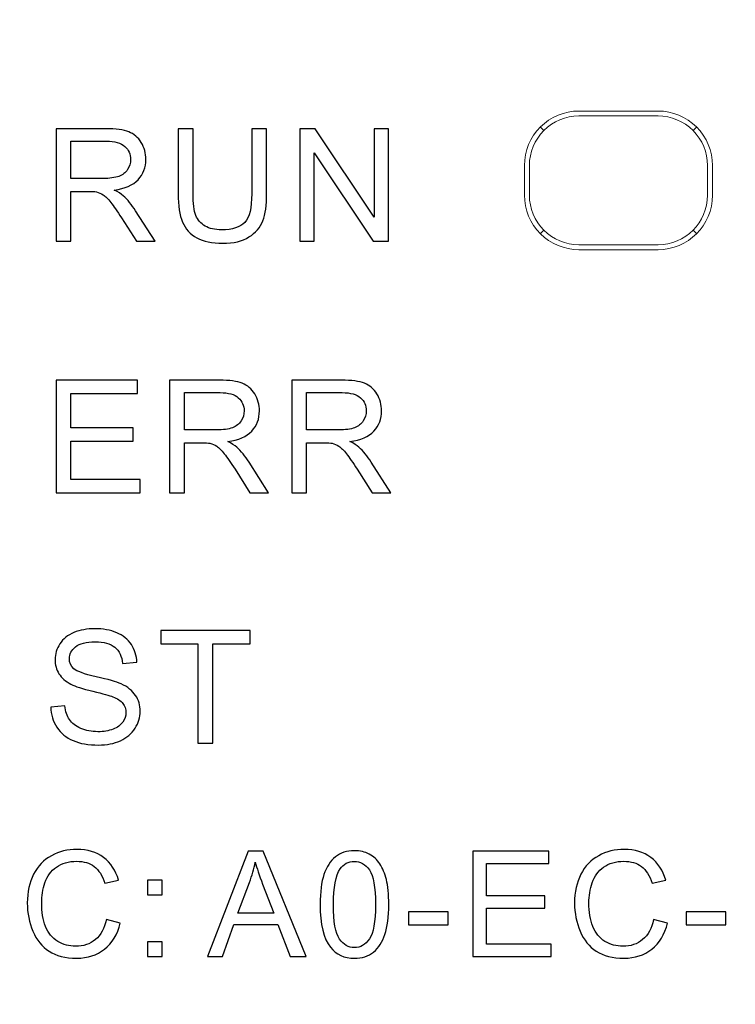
# Model space of a CAD drawing. Header units: millimetres. Extents: x -1114 to 1396, y -630 to 631.
# Tile 34 of 256: x -966 to -959, y -144 to -134. Entities that reach past the tile are written whole.
import ezdxf

# ---------------------------------------------------------------- set-up
doc = ezdxf.new("R2010")
doc.units = ezdxf.units.MM
doc.header["$MEASUREMENT"] = 0

msp = doc.modelspace()

# ---------------------------------------------------------------- linework, layer by layer
at = {"lineweight": 18}
for points, knots in [([(1038.9843, -629.7647), (1038.9843, -629.7647), (-1111.4882, -629.7647), (-1111.4882, -629.7647), (-1111.4882, -629.7647), (-1111.4882, -629.7647), (-1111.4882, 630.7883), (-1111.4882, 630.7883), (-1111.4882, 630.7883), (-1111.4882, 630.7883), (1038.9843, 630.7883), (1038.9843, 630.7883)], [0, 0, 0, 0, 0.333333, 0.333333, 0.333333, 0.333333, 0.666667, 0.666667, 0.666667, 0.666667, 1, 1, 1, 1]), ([(-960.6119, -135.3044), (-960.7577, -135.3044), (-960.8977, -135.3624), (-961.0008, -135.4655), (-961.0008, -135.4655), (-961.104, -135.5687), (-961.1619, -135.7086), (-961.1619, -135.8545)], [0, 0, 0, 0, 0.5, 0.5, 0.5, 0.5, 1, 1, 1, 1]), ([(-959.2618, -135.8545), (-959.2618, -135.7086), (-959.3197, -135.5687), (-959.4229, -135.4655), (-959.4229, -135.4655), (-959.5261, -135.3624), (-959.666, -135.3044), (-959.8119, -135.3044)], [0, 0, 0, 0, 0.5, 0.5, 0.5, 0.5, 1, 1, 1, 1]), ([(-960.6119, -135.3545), (-960.7445, -135.3545), (-960.8716, -135.4071), (-960.9654, -135.5009), (-960.9654, -135.5009), (-961.0592, -135.5947), (-961.1119, -135.7219), (-961.1119, -135.8545)], [0, 0, 0, 0, 0.5, 0.5, 0.5, 0.5, 1, 1, 1, 1]), ([(-959.3119, -135.8545), (-959.3119, -135.7219), (-959.3645, -135.5947), (-959.4583, -135.5009), (-959.4583, -135.5009), (-959.5521, -135.4071), (-959.6792, -135.3545), (-959.8119, -135.3545)], [0, 0, 0, 0, 0.5, 0.5, 0.5, 0.5, 1, 1, 1, 1]), ([(-961.1619, -136.1545), (-961.1619, -136.3004), (-961.104, -136.4403), (-961.0008, -136.5434), (-961.0008, -136.5434), (-960.8977, -136.6466), (-960.7577, -136.7045), (-960.6119, -136.7045)], [0, 0, 0, 0, 0.5, 0.5, 0.5, 0.5, 1, 1, 1, 1]), ([(-961.1119, -136.1545), (-961.1119, -136.2871), (-961.0592, -136.4143), (-960.9654, -136.508), (-960.9654, -136.508), (-960.8716, -136.6018), (-960.7445, -136.6545), (-960.6119, -136.6545)], [0, 0, 0, 0, 0.5, 0.5, 0.5, 0.5, 1, 1, 1, 1])]:
    msp.add_open_spline(points, degree=3, knots=knots, dxfattribs=at)
for points in [[(-960.6119, -135.3044), (-960.6119, -135.3044), (-959.8119, -135.3044), (-959.8119, -135.3044)], [(-960.6119, -135.3545), (-960.6119, -135.3545), (-959.8119, -135.3545), (-959.8119, -135.3545)], [(-961.0001, -135.4662), (-961.0001, -135.4662), (-960.9654, -135.5009), (-960.9654, -135.5009)], [(-959.4583, -135.5009), (-959.4583, -135.5009), (-959.4236, -135.4662), (-959.4236, -135.4662)], [(-961.1619, -135.8545), (-961.1619, -135.8545), (-961.1619, -136.1545), (-961.1619, -136.1545)], [(-961.1119, -136.1545), (-961.1119, -136.1545), (-961.1119, -135.8545), (-961.1119, -135.8545)], [(-959.3119, -135.8545), (-959.3119, -135.8545), (-959.3119, -136.1545), (-959.3119, -136.1545)], [(-959.2618, -135.8545), (-959.2618, -135.8545), (-959.2618, -136.1545), (-959.2618, -136.1545)], [(-959.8119, -136.6545), (-959.5357, -136.6545), (-959.3119, -136.4306), (-959.3119, -136.1545)], [(-959.8119, -136.7045), (-959.5081, -136.7045), (-959.2618, -136.4583), (-959.2618, -136.1545)], [(-960.9654, -136.508), (-960.9654, -136.508), (-961.0001, -136.5427), (-961.0001, -136.5427)], [(-959.4236, -136.5427), (-959.4236, -136.5427), (-959.4583, -136.508), (-959.4583, -136.508)], [(-959.8119, -136.6545), (-959.8119, -136.6545), (-960.6119, -136.6545), (-960.6119, -136.6545)], [(-960.6119, -136.7045), (-960.6119, -136.7045), (-959.8119, -136.7045), (-959.8119, -136.7045)]]:
    msp.add_open_spline(points, degree=3, dxfattribs=at)
at = {"color": 250}
for points, knots in [([(-965.8951, -136.6202), (-965.8951, -136.6202), (-965.8951, -135.4838), (-965.8951, -135.4838), (-965.8951, -135.4838), (-965.8951, -135.4838), (-965.3913, -135.4838), (-965.3913, -135.4838), (-965.3913, -135.4838), (-965.29, -135.4838), (-965.213, -135.4941), (-965.1604, -135.5145), (-965.1604, -135.5145), (-965.1077, -135.5349), (-965.0656, -135.5709), (-965.0339, -135.6225), (-965.0339, -135.6225), (-965.0024, -135.6743), (-964.9868, -135.7315), (-964.9868, -135.7939), (-964.9868, -135.7939), (-964.9868, -135.8746), (-965.0127, -135.9423), (-965.0651, -135.9976), (-965.0651, -135.9976), (-965.1172, -136.0529), (-965.1979, -136.0881), (-965.3069, -136.1032), (-965.3069, -136.1032), (-965.267, -136.1223), (-965.2368, -136.141), (-965.2162, -136.1598), (-965.2162, -136.1598), (-965.1723, -136.2), (-965.1307, -136.2506), (-965.0913, -136.3109), (-965.0913, -136.3109), (-965.0913, -136.3109), (-964.8937, -136.6202), (-964.8937, -136.6202), (-964.8937, -136.6202), (-964.8937, -136.6202), (-965.0828, -136.6202), (-965.0828, -136.6202), (-965.0828, -136.6202), (-965.0828, -136.6202), (-965.2331, -136.3837), (-965.2331, -136.3837), (-965.2331, -136.3837), (-965.277, -136.3157), (-965.3133, -136.2633), (-965.3419, -136.2273), (-965.3419, -136.2273), (-965.3702, -136.191), (-965.3956, -136.1656), (-965.4181, -136.1514), (-965.4181, -136.1514), (-965.4406, -136.1368), (-965.4633, -136.1268), (-965.4866, -136.1209), (-965.4866, -136.1209), (-965.5038, -136.1175), (-965.5316, -136.1156), (-965.5705, -136.1156), (-965.5705, -136.1156), (-965.5705, -136.1156), (-965.7448, -136.1156), (-965.7448, -136.1156), (-965.7448, -136.1156), (-965.7448, -136.1156), (-965.7448, -136.6202), (-965.7448, -136.6202), (-965.7448, -136.6202), (-965.7448, -136.6202), (-965.8951, -136.6202), (-965.8951, -136.6202)], [0, 0, 0, 0, 0.052632, 0.052632, 0.052632, 0.052632, 0.105263, 0.105263, 0.105263, 0.105263, 0.157895, 0.157895, 0.157895, 0.157895, 0.210526, 0.210526, 0.210526, 0.210526, 0.263158, 0.263158, 0.263158, 0.263158, 0.315789, 0.315789, 0.315789, 0.315789, 0.368421, 0.368421, 0.368421, 0.368421, 0.421053, 0.421053, 0.421053, 0.421053, 0.473684, 0.473684, 0.473684, 0.473684, 0.526316, 0.526316, 0.526316, 0.526316, 0.578947, 0.578947, 0.578947, 0.578947, 0.631579, 0.631579, 0.631579, 0.631579, 0.684211, 0.684211, 0.684211, 0.684211, 0.736842, 0.736842, 0.736842, 0.736842, 0.789474, 0.789474, 0.789474, 0.789474, 0.842105, 0.842105, 0.842105, 0.842105, 0.894737, 0.894737, 0.894737, 0.894737, 0.947368, 0.947368, 0.947368, 0.947368, 1, 1, 1, 1]), ([(-963.9173, -135.4838), (-963.9173, -135.4838), (-963.7668, -135.4838), (-963.7668, -135.4838), (-963.7668, -135.4838), (-963.7668, -135.4838), (-963.7668, -136.1405), (-963.7668, -136.1405), (-963.7668, -136.1405), (-963.7668, -136.2545), (-963.7797, -136.3453), (-963.8056, -136.4125), (-963.8056, -136.4125), (-963.8316, -136.4797), (-963.8781, -136.5342), (-963.9456, -136.5763), (-963.9456, -136.5763), (-964.0131, -136.6186), (-964.1015, -136.6395), (-964.211, -136.6395), (-964.211, -136.6395), (-964.3174, -136.6395), (-964.4047, -136.6213), (-964.4721, -136.5845), (-964.4721, -136.5845), (-964.5399, -136.548), (-964.5883, -136.4948), (-964.6171, -136.4252), (-964.6171, -136.4252), (-964.6462, -136.3556), (-964.6605, -136.2609), (-964.6605, -136.1405), (-964.6605, -136.1405), (-964.6605, -136.1405), (-964.6605, -135.4838), (-964.6605, -135.4838), (-964.6605, -135.4838), (-964.6605, -135.4838), (-964.5102, -135.4838), (-964.5102, -135.4838), (-964.5102, -135.4838), (-964.5102, -135.4838), (-964.5102, -136.1397), (-964.5102, -136.1397), (-964.5102, -136.1397), (-964.5102, -136.2384), (-964.501, -136.3112), (-964.4827, -136.3577), (-964.4827, -136.3577), (-964.4645, -136.4046), (-964.4327, -136.4405), (-964.3883, -136.4659), (-964.3883, -136.4659), (-964.3435, -136.4913), (-964.2888, -136.504), (-964.2242, -136.504), (-964.2242, -136.504), (-964.1136, -136.504), (-964.0348, -136.4789), (-963.9877, -136.4286), (-963.9877, -136.4286), (-963.9408, -136.3786), (-963.9173, -136.2823), (-963.9173, -136.1397), (-963.9173, -136.1397), (-963.9173, -136.1397), (-963.9173, -135.4838), (-963.9173, -135.4838)], [0, 0, 0, 0, 0.058824, 0.058824, 0.058824, 0.058824, 0.117647, 0.117647, 0.117647, 0.117647, 0.176471, 0.176471, 0.176471, 0.176471, 0.235294, 0.235294, 0.235294, 0.235294, 0.294118, 0.294118, 0.294118, 0.294118, 0.352941, 0.352941, 0.352941, 0.352941, 0.411765, 0.411765, 0.411765, 0.411765, 0.470588, 0.470588, 0.470588, 0.470588, 0.529412, 0.529412, 0.529412, 0.529412, 0.588235, 0.588235, 0.588235, 0.588235, 0.647059, 0.647059, 0.647059, 0.647059, 0.705882, 0.705882, 0.705882, 0.705882, 0.764706, 0.764706, 0.764706, 0.764706, 0.823529, 0.823529, 0.823529, 0.823529, 0.882353, 0.882353, 0.882353, 0.882353, 0.941176, 0.941176, 0.941176, 0.941176, 1, 1, 1, 1]), ([(-963.4299, -136.6202), (-963.4299, -136.6202), (-963.4299, -135.4838), (-963.4299, -135.4838), (-963.4299, -135.4838), (-963.4299, -135.4838), (-963.2756, -135.4838), (-963.2756, -135.4838), (-963.2756, -135.4838), (-963.2756, -135.4838), (-962.6787, -136.376), (-962.6787, -136.376), (-962.6787, -136.376), (-962.6787, -136.376), (-962.6787, -135.4838), (-962.6787, -135.4838), (-962.6787, -135.4838), (-962.6787, -135.4838), (-962.5345, -135.4838), (-962.5345, -135.4838), (-962.5345, -135.4838), (-962.5345, -135.4838), (-962.5345, -136.6202), (-962.5345, -136.6202), (-962.5345, -136.6202), (-962.5345, -136.6202), (-962.6888, -136.6202), (-962.6888, -136.6202), (-962.6888, -136.6202), (-962.6888, -136.6202), (-963.2857, -135.7272), (-963.2857, -135.7272), (-963.2857, -135.7272), (-963.2857, -135.7272), (-963.2857, -136.6202), (-963.2857, -136.6202), (-963.2857, -136.6202), (-963.2857, -136.6202), (-963.4299, -136.6202), (-963.4299, -136.6202)], [0, 0, 0, 0, 0.1, 0.1, 0.1, 0.1, 0.2, 0.2, 0.2, 0.2, 0.3, 0.3, 0.3, 0.3, 0.4, 0.4, 0.4, 0.4, 0.5, 0.5, 0.5, 0.5, 0.6, 0.6, 0.6, 0.6, 0.7, 0.7, 0.7, 0.7, 0.8, 0.8, 0.8, 0.8, 0.9, 0.9, 0.9, 0.9, 1, 1, 1, 1]), ([(-965.7448, -135.9855), (-965.7448, -135.9855), (-965.4215, -135.9855), (-965.4215, -135.9855), (-965.4215, -135.9855), (-965.353, -135.9855), (-965.299, -135.9783), (-965.2604, -135.964), (-965.2604, -135.964), (-965.2215, -135.9497), (-965.1921, -135.927), (-965.172, -135.8958), (-965.172, -135.8958), (-965.1519, -135.8645), (-965.1418, -135.8307), (-965.1418, -135.7939), (-965.1418, -135.7939), (-965.1418, -135.7402), (-965.1612, -135.696), (-965.2003, -135.6613), (-965.2003, -135.6613), (-965.2392, -135.6267), (-965.3009, -135.6095), (-965.3853, -135.6095), (-965.3853, -135.6095), (-965.3853, -135.6095), (-965.7448, -135.6095), (-965.7448, -135.6095), (-965.7448, -135.6095), (-965.7448, -135.6095), (-965.7448, -135.9855), (-965.7448, -135.9855)], [0, 0, 0, 0, 0.125, 0.125, 0.125, 0.125, 0.25, 0.25, 0.25, 0.25, 0.375, 0.375, 0.375, 0.375, 0.5, 0.5, 0.5, 0.5, 0.625, 0.625, 0.625, 0.625, 0.75, 0.75, 0.75, 0.75, 0.875, 0.875, 0.875, 0.875, 1, 1, 1, 1]), ([(-965.8943, -139.1588), (-965.8943, -139.1588), (-965.8943, -138.0224), (-965.8943, -138.0224), (-965.8943, -138.0224), (-965.8943, -138.0224), (-965.0728, -138.0224), (-965.0728, -138.0224), (-965.0728, -138.0224), (-965.0728, -138.0224), (-965.0728, -138.1566), (-965.0728, -138.1566), (-965.0728, -138.1566), (-965.0728, -138.1566), (-965.744, -138.1566), (-965.744, -138.1566), (-965.744, -138.1566), (-965.744, -138.1566), (-965.744, -138.5045), (-965.744, -138.5045), (-965.744, -138.5045), (-965.744, -138.5045), (-965.1154, -138.5045), (-965.1154, -138.5045), (-965.1154, -138.5045), (-965.1154, -138.5045), (-965.1154, -138.6378), (-965.1154, -138.6378), (-965.1154, -138.6378), (-965.1154, -138.6378), (-965.744, -138.6378), (-965.744, -138.6378), (-965.744, -138.6378), (-965.744, -138.6378), (-965.744, -139.0247), (-965.744, -139.0247), (-965.744, -139.0247), (-965.744, -139.0247), (-965.0463, -139.0247), (-965.0463, -139.0247), (-965.0463, -139.0247), (-965.0463, -139.0247), (-965.0463, -139.1588), (-965.0463, -139.1588), (-965.0463, -139.1588), (-965.0463, -139.1588), (-965.8943, -139.1588), (-965.8943, -139.1588)], [0, 0, 0, 0, 0.083333, 0.083333, 0.083333, 0.083333, 0.166667, 0.166667, 0.166667, 0.166667, 0.25, 0.25, 0.25, 0.25, 0.333333, 0.333333, 0.333333, 0.333333, 0.416667, 0.416667, 0.416667, 0.416667, 0.5, 0.5, 0.5, 0.5, 0.583333, 0.583333, 0.583333, 0.583333, 0.666667, 0.666667, 0.666667, 0.666667, 0.75, 0.75, 0.75, 0.75, 0.833333, 0.833333, 0.833333, 0.833333, 0.916667, 0.916667, 0.916667, 0.916667, 1, 1, 1, 1]), ([(-964.748, -139.1588), (-964.748, -139.1588), (-964.748, -138.0224), (-964.748, -138.0224), (-964.748, -138.0224), (-964.748, -138.0224), (-964.2442, -138.0224), (-964.2442, -138.0224), (-964.2442, -138.0224), (-964.1429, -138.0224), (-964.0659, -138.0327), (-964.0133, -138.0531), (-964.0133, -138.0531), (-963.9606, -138.0735), (-963.9185, -138.1095), (-963.8868, -138.1611), (-963.8868, -138.1611), (-963.8553, -138.2129), (-963.8397, -138.2701), (-963.8397, -138.3325), (-963.8397, -138.3325), (-963.8397, -138.4132), (-963.8656, -138.4809), (-963.918, -138.5362), (-963.918, -138.5362), (-963.9701, -138.5915), (-964.0508, -138.6267), (-964.1598, -138.6418), (-964.1598, -138.6418), (-964.1199, -138.6609), (-964.0897, -138.6796), (-964.0691, -138.6984), (-964.0691, -138.6984), (-964.0252, -138.7386), (-963.9836, -138.7892), (-963.9442, -138.8495), (-963.9442, -138.8495), (-963.9442, -138.8495), (-963.7466, -139.1588), (-963.7466, -139.1588), (-963.7466, -139.1588), (-963.7466, -139.1588), (-963.9357, -139.1588), (-963.9357, -139.1588), (-963.9357, -139.1588), (-963.9357, -139.1588), (-964.086, -138.9223), (-964.086, -138.9223), (-964.086, -138.9223), (-964.1299, -138.8543), (-964.1662, -138.8019), (-964.1948, -138.7659), (-964.1948, -138.7659), (-964.2231, -138.7296), (-964.2485, -138.7042), (-964.271, -138.69), (-964.271, -138.69), (-964.2935, -138.6754), (-964.3162, -138.6654), (-964.3395, -138.6595), (-964.3395, -138.6595), (-964.3567, -138.6561), (-964.3845, -138.6542), (-964.4234, -138.6542), (-964.4234, -138.6542), (-964.4234, -138.6542), (-964.5977, -138.6542), (-964.5977, -138.6542), (-964.5977, -138.6542), (-964.5977, -138.6542), (-964.5977, -139.1588), (-964.5977, -139.1588), (-964.5977, -139.1588), (-964.5977, -139.1588), (-964.748, -139.1588), (-964.748, -139.1588)], [0, 0, 0, 0, 0.052632, 0.052632, 0.052632, 0.052632, 0.105263, 0.105263, 0.105263, 0.105263, 0.157895, 0.157895, 0.157895, 0.157895, 0.210526, 0.210526, 0.210526, 0.210526, 0.263158, 0.263158, 0.263158, 0.263158, 0.315789, 0.315789, 0.315789, 0.315789, 0.368421, 0.368421, 0.368421, 0.368421, 0.421053, 0.421053, 0.421053, 0.421053, 0.473684, 0.473684, 0.473684, 0.473684, 0.526316, 0.526316, 0.526316, 0.526316, 0.578947, 0.578947, 0.578947, 0.578947, 0.631579, 0.631579, 0.631579, 0.631579, 0.684211, 0.684211, 0.684211, 0.684211, 0.736842, 0.736842, 0.736842, 0.736842, 0.789474, 0.789474, 0.789474, 0.789474, 0.842105, 0.842105, 0.842105, 0.842105, 0.894737, 0.894737, 0.894737, 0.894737, 0.947368, 0.947368, 0.947368, 0.947368, 1, 1, 1, 1]), ([(-963.5134, -139.1588), (-963.5134, -139.1588), (-963.5134, -138.0224), (-963.5134, -138.0224), (-963.5134, -138.0224), (-963.5134, -138.0224), (-963.0096, -138.0224), (-963.0096, -138.0224), (-963.0096, -138.0224), (-962.9083, -138.0224), (-962.8313, -138.0327), (-962.7787, -138.0531), (-962.7787, -138.0531), (-962.726, -138.0735), (-962.6839, -138.1095), (-962.6522, -138.1611), (-962.6522, -138.1611), (-962.6207, -138.2129), (-962.6051, -138.2701), (-962.6051, -138.3325), (-962.6051, -138.3325), (-962.6051, -138.4132), (-962.631, -138.4809), (-962.6834, -138.5362), (-962.6834, -138.5362), (-962.7355, -138.5915), (-962.8162, -138.6267), (-962.9252, -138.6418), (-962.9252, -138.6418), (-962.8853, -138.6609), (-962.8551, -138.6796), (-962.8345, -138.6984), (-962.8345, -138.6984), (-962.7906, -138.7386), (-962.749, -138.7892), (-962.7096, -138.8495), (-962.7096, -138.8495), (-962.7096, -138.8495), (-962.512, -139.1588), (-962.512, -139.1588), (-962.512, -139.1588), (-962.512, -139.1588), (-962.7011, -139.1588), (-962.7011, -139.1588), (-962.7011, -139.1588), (-962.7011, -139.1588), (-962.8514, -138.9223), (-962.8514, -138.9223), (-962.8514, -138.9223), (-962.8953, -138.8543), (-962.9316, -138.8019), (-962.9602, -138.7659), (-962.9602, -138.7659), (-962.9885, -138.7296), (-963.0139, -138.7042), (-963.0364, -138.69), (-963.0364, -138.69), (-963.0589, -138.6754), (-963.0816, -138.6654), (-963.1049, -138.6595), (-963.1049, -138.6595), (-963.1221, -138.6561), (-963.1499, -138.6542), (-963.1888, -138.6542), (-963.1888, -138.6542), (-963.1888, -138.6542), (-963.3631, -138.6542), (-963.3631, -138.6542), (-963.3631, -138.6542), (-963.3631, -138.6542), (-963.3631, -139.1588), (-963.3631, -139.1588), (-963.3631, -139.1588), (-963.3631, -139.1588), (-963.5134, -139.1588), (-963.5134, -139.1588)], [0, 0, 0, 0, 0.052632, 0.052632, 0.052632, 0.052632, 0.105263, 0.105263, 0.105263, 0.105263, 0.157895, 0.157895, 0.157895, 0.157895, 0.210526, 0.210526, 0.210526, 0.210526, 0.263158, 0.263158, 0.263158, 0.263158, 0.315789, 0.315789, 0.315789, 0.315789, 0.368421, 0.368421, 0.368421, 0.368421, 0.421053, 0.421053, 0.421053, 0.421053, 0.473684, 0.473684, 0.473684, 0.473684, 0.526316, 0.526316, 0.526316, 0.526316, 0.578947, 0.578947, 0.578947, 0.578947, 0.631579, 0.631579, 0.631579, 0.631579, 0.684211, 0.684211, 0.684211, 0.684211, 0.736842, 0.736842, 0.736842, 0.736842, 0.789474, 0.789474, 0.789474, 0.789474, 0.842105, 0.842105, 0.842105, 0.842105, 0.894737, 0.894737, 0.894737, 0.894737, 0.947368, 0.947368, 0.947368, 0.947368, 1, 1, 1, 1]), ([(-964.5977, -138.5241), (-964.5977, -138.5241), (-964.2744, -138.5241), (-964.2744, -138.5241), (-964.2744, -138.5241), (-964.2059, -138.5241), (-964.1519, -138.5169), (-964.1133, -138.5026), (-964.1133, -138.5026), (-964.0744, -138.4883), (-964.045, -138.4656), (-964.0249, -138.4344), (-964.0249, -138.4344), (-964.0048, -138.4031), (-963.9947, -138.3693), (-963.9947, -138.3325), (-963.9947, -138.3325), (-963.9947, -138.2788), (-964.0141, -138.2346), (-964.0532, -138.1999), (-964.0532, -138.1999), (-964.0921, -138.1653), (-964.1538, -138.1481), (-964.2382, -138.1481), (-964.2382, -138.1481), (-964.2382, -138.1481), (-964.5977, -138.1481), (-964.5977, -138.1481), (-964.5977, -138.1481), (-964.5977, -138.1481), (-964.5977, -138.5241), (-964.5977, -138.5241)], [0, 0, 0, 0, 0.125, 0.125, 0.125, 0.125, 0.25, 0.25, 0.25, 0.25, 0.375, 0.375, 0.375, 0.375, 0.5, 0.5, 0.5, 0.5, 0.625, 0.625, 0.625, 0.625, 0.75, 0.75, 0.75, 0.75, 0.875, 0.875, 0.875, 0.875, 1, 1, 1, 1]), ([(-963.3631, -138.5241), (-963.3631, -138.5241), (-963.0398, -138.5241), (-963.0398, -138.5241), (-963.0398, -138.5241), (-962.9713, -138.5241), (-962.9173, -138.5169), (-962.8787, -138.5026), (-962.8787, -138.5026), (-962.8398, -138.4883), (-962.8104, -138.4656), (-962.7903, -138.4344), (-962.7903, -138.4344), (-962.7702, -138.4031), (-962.7601, -138.3693), (-962.7601, -138.3325), (-962.7601, -138.3325), (-962.7601, -138.2788), (-962.7795, -138.2346), (-962.8186, -138.1999), (-962.8186, -138.1999), (-962.8575, -138.1653), (-962.9192, -138.1481), (-963.0036, -138.1481), (-963.0036, -138.1481), (-963.0036, -138.1481), (-963.3631, -138.1481), (-963.3631, -138.1481), (-963.3631, -138.1481), (-963.3631, -138.1481), (-963.3631, -138.5241), (-963.3631, -138.5241)], [0, 0, 0, 0, 0.125, 0.125, 0.125, 0.125, 0.25, 0.25, 0.25, 0.25, 0.375, 0.375, 0.375, 0.375, 0.5, 0.5, 0.5, 0.5, 0.625, 0.625, 0.625, 0.625, 0.75, 0.75, 0.75, 0.75, 0.875, 0.875, 0.875, 0.875, 1, 1, 1, 1]), ([(-965.9486, -141.3227), (-965.9486, -141.3227), (-965.8067, -141.3102), (-965.8067, -141.3102), (-965.8067, -141.3102), (-965.8001, -141.3671), (-965.7845, -141.4137), (-965.7599, -141.4502), (-965.7599, -141.4502), (-965.7353, -141.4867), (-965.6972, -141.5161), (-965.6456, -141.5386), (-965.6456, -141.5386), (-965.594, -141.5611), (-965.5358, -141.5722), (-965.4713, -141.5722), (-965.4713, -141.5722), (-965.4138, -141.5722), (-965.3633, -141.5637), (-965.3194, -141.5468), (-965.3194, -141.5468), (-965.2755, -141.5296), (-965.2427, -141.5063), (-965.2212, -141.4767), (-965.2212, -141.4767), (-965.1998, -141.4468), (-965.1889, -141.4145), (-965.1889, -141.3793), (-965.1889, -141.3793), (-965.1889, -141.3436), (-965.1993, -141.3126), (-965.2202, -141.2859), (-965.2202, -141.2859), (-965.2408, -141.2592), (-965.2749, -141.2369), (-965.3223, -141.219), (-965.3223, -141.219), (-965.353, -141.2071), (-965.4202, -141.1885), (-965.5247, -141.1634), (-965.5247, -141.1634), (-965.6289, -141.1383), (-965.7022, -141.1147), (-965.744, -141.0925), (-965.744, -141.0925), (-965.7983, -141.0642), (-965.8388, -141.0287), (-965.8655, -140.9867), (-965.8655, -140.9867), (-965.8919, -140.9446), (-965.9052, -140.8975), (-965.9052, -140.8451), (-965.9052, -140.8451), (-965.9052, -140.788), (-965.889, -140.7342), (-965.8565, -140.6845), (-965.8565, -140.6845), (-965.8239, -140.6345), (-965.7763, -140.5967), (-965.7139, -140.5707), (-965.7139, -140.5707), (-965.6512, -140.5451), (-965.5818, -140.5321), (-965.5054, -140.5321), (-965.5054, -140.5321), (-965.421, -140.5321), (-965.3469, -140.5456), (-965.2823, -140.5728), (-965.2823, -140.5728), (-965.218, -140.5998), (-965.1686, -140.6398), (-965.1339, -140.6924), (-965.1339, -140.6924), (-965.0995, -140.7451), (-965.0807, -140.8049), (-965.0781, -140.8716), (-965.0781, -140.8716), (-965.0781, -140.8716), (-965.2223, -140.8824), (-965.2223, -140.8824), (-965.2223, -140.8824), (-965.2302, -140.8107), (-965.2564, -140.7562), (-965.3011, -140.7197), (-965.3011, -140.7197), (-965.3458, -140.6829), (-965.4117, -140.6647), (-965.499, -140.6647), (-965.499, -140.6647), (-965.5901, -140.6647), (-965.6562, -140.6813), (-965.698, -140.7147), (-965.698, -140.7147), (-965.7395, -140.748), (-965.7604, -140.7882), (-965.7604, -140.835), (-965.7604, -140.835), (-965.7604, -140.8761), (-965.7456, -140.9097), (-965.7163, -140.9359), (-965.7163, -140.9359), (-965.6872, -140.9623), (-965.6117, -140.9893), (-965.4895, -141.0168), (-965.4895, -141.0168), (-965.3673, -141.0446), (-965.2834, -141.0687), (-965.2379, -141.0893), (-965.2379, -141.0893), (-965.1717, -141.12), (-965.1228, -141.1586), (-965.0913, -141.2052), (-965.0913, -141.2052), (-965.0598, -141.252), (-965.0442, -141.306), (-965.0442, -141.3669), (-965.0442, -141.3669), (-965.0442, -141.4274), (-965.0614, -141.4843), (-965.0961, -141.5378), (-965.0961, -141.5378), (-965.1307, -141.5912), (-965.1805, -141.6328), (-965.2453, -141.6627), (-965.2453, -141.6627), (-965.3101, -141.6923), (-965.3831, -141.7071), (-965.4641, -141.7071), (-965.4641, -141.7071), (-965.567, -141.7071), (-965.6533, -141.6923), (-965.7226, -141.6621), (-965.7226, -141.6621), (-965.7922, -141.6322), (-965.8467, -141.5873), (-965.8864, -141.5269), (-965.8864, -141.5269), (-965.9258, -141.4669), (-965.9467, -141.3986), (-965.9486, -141.3227)], [0, 0, 0, 0, 0.028571, 0.028571, 0.028571, 0.028571, 0.057143, 0.057143, 0.057143, 0.057143, 0.085714, 0.085714, 0.085714, 0.085714, 0.114286, 0.114286, 0.114286, 0.114286, 0.142857, 0.142857, 0.142857, 0.142857, 0.171429, 0.171429, 0.171429, 0.171429, 0.2, 0.2, 0.2, 0.2, 0.228571, 0.228571, 0.228571, 0.228571, 0.257143, 0.257143, 0.257143, 0.257143, 0.285714, 0.285714, 0.285714, 0.285714, 0.314286, 0.314286, 0.314286, 0.314286, 0.342857, 0.342857, 0.342857, 0.342857, 0.371429, 0.371429, 0.371429, 0.371429, 0.4, 0.4, 0.4, 0.4, 0.428571, 0.428571, 0.428571, 0.428571, 0.457143, 0.457143, 0.457143, 0.457143, 0.485714, 0.485714, 0.485714, 0.485714, 0.514286, 0.514286, 0.514286, 0.514286, 0.542857, 0.542857, 0.542857, 0.542857, 0.571429, 0.571429, 0.571429, 0.571429, 0.6, 0.6, 0.6, 0.6, 0.628571, 0.628571, 0.628571, 0.628571, 0.657143, 0.657143, 0.657143, 0.657143, 0.685714, 0.685714, 0.685714, 0.685714, 0.714286, 0.714286, 0.714286, 0.714286, 0.742857, 0.742857, 0.742857, 0.742857, 0.771429, 0.771429, 0.771429, 0.771429, 0.8, 0.8, 0.8, 0.8, 0.828571, 0.828571, 0.828571, 0.828571, 0.857143, 0.857143, 0.857143, 0.857143, 0.885714, 0.885714, 0.885714, 0.885714, 0.914286, 0.914286, 0.914286, 0.914286, 0.942857, 0.942857, 0.942857, 0.942857, 0.971429, 0.971429, 0.971429, 0.971429, 1, 1, 1, 1]), ([(-964.4612, -141.6878), (-964.4612, -141.6878), (-964.4612, -140.6856), (-964.4612, -140.6856), (-964.4612, -140.6856), (-964.4612, -140.6856), (-964.8356, -140.6856), (-964.8356, -140.6856), (-964.8356, -140.6856), (-964.8356, -140.6856), (-964.8356, -140.5514), (-964.8356, -140.5514), (-964.8356, -140.5514), (-964.8356, -140.5514), (-963.935, -140.5514), (-963.935, -140.5514), (-963.935, -140.5514), (-963.935, -140.5514), (-963.935, -140.6856), (-963.935, -140.6856), (-963.935, -140.6856), (-963.935, -140.6856), (-964.3109, -140.6856), (-964.3109, -140.6856), (-964.3109, -140.6856), (-964.3109, -140.6856), (-964.3109, -141.6878), (-964.3109, -141.6878), (-964.3109, -141.6878), (-964.3109, -141.6878), (-964.4612, -141.6878), (-964.4612, -141.6878)], [0, 0, 0, 0, 0.125, 0.125, 0.125, 0.125, 0.25, 0.25, 0.25, 0.25, 0.375, 0.375, 0.375, 0.375, 0.5, 0.5, 0.5, 0.5, 0.625, 0.625, 0.625, 0.625, 0.75, 0.75, 0.75, 0.75, 0.875, 0.875, 0.875, 0.875, 1, 1, 1, 1]), ([(-965.3863, -143.4687), (-965.3863, -143.4687), (-965.2455, -143.5044), (-965.2455, -143.5044), (-965.2455, -143.5044), (-965.2749, -143.6197), (-965.3281, -143.7078), (-965.4046, -143.7687), (-965.4046, -143.7687), (-965.4814, -143.8294), (-965.5749, -143.8596), (-965.6858, -143.8596), (-965.6858, -143.8596), (-965.8004, -143.8596), (-965.8936, -143.8363), (-965.9654, -143.7898), (-965.9654, -143.7898), (-966.0371, -143.743), (-966.0918, -143.6754), (-966.1292, -143.5871), (-966.1292, -143.5871), (-966.1666, -143.4984), (-966.1854, -143.4034), (-966.1854, -143.3019), (-966.1854, -143.3019), (-966.1854, -143.1913), (-966.1644, -143.0947), (-966.122, -143.0123), (-966.122, -143.0123), (-966.0797, -142.9299), (-966.0196, -142.8673), (-965.9413, -142.8245), (-965.9413, -142.8245), (-965.8634, -142.7816), (-965.7774, -142.7603), (-965.6836, -142.7603), (-965.6836, -142.7603), (-965.5771, -142.7603), (-965.4878, -142.7873), (-965.4153, -142.8415), (-965.4153, -142.8415), (-965.3427, -142.8957), (-965.2923, -142.9717), (-965.2638, -143.07), (-965.2638, -143.07), (-965.2638, -143.07), (-965.4021, -143.1027), (-965.4021, -143.1027), (-965.4021, -143.1027), (-965.4269, -143.0252), (-965.4625, -142.969), (-965.5096, -142.9336), (-965.5096, -142.9336), (-965.5564, -142.8982), (-965.6153, -142.8806), (-965.6865, -142.8806), (-965.6865, -142.8806), (-965.7682, -142.8806), (-965.8364, -142.9002), (-965.8913, -142.9393), (-965.8913, -142.9393), (-965.9463, -142.9787), (-965.9849, -143.0311), (-966.0069, -143.0972), (-966.0069, -143.0972), (-966.0292, -143.1631), (-966.0403, -143.2311), (-966.0403, -143.3012), (-966.0403, -143.3012), (-966.0403, -143.3918), (-966.0272, -143.4705), (-966.001, -143.538), (-966.001, -143.538), (-965.9745, -143.6054), (-965.9337, -143.6559), (-965.878, -143.6893), (-965.878, -143.6893), (-965.8223, -143.7227), (-965.762, -143.7393), (-965.6972, -143.7393), (-965.6972, -143.7393), (-965.6185, -143.7393), (-965.5519, -143.7165), (-965.4972, -143.6712), (-965.4972, -143.6712), (-965.4425, -143.6257), (-965.4056, -143.5581), (-965.3863, -143.4687)], [0, 0, 0, 0, 0.045455, 0.045455, 0.045455, 0.045455, 0.090909, 0.090909, 0.090909, 0.090909, 0.136364, 0.136364, 0.136364, 0.136364, 0.181818, 0.181818, 0.181818, 0.181818, 0.227273, 0.227273, 0.227273, 0.227273, 0.272727, 0.272727, 0.272727, 0.272727, 0.318182, 0.318182, 0.318182, 0.318182, 0.363636, 0.363636, 0.363636, 0.363636, 0.409091, 0.409091, 0.409091, 0.409091, 0.454545, 0.454545, 0.454545, 0.454545, 0.5, 0.5, 0.5, 0.5, 0.545455, 0.545455, 0.545455, 0.545455, 0.590909, 0.590909, 0.590909, 0.590909, 0.636364, 0.636364, 0.636364, 0.636364, 0.681818, 0.681818, 0.681818, 0.681818, 0.727273, 0.727273, 0.727273, 0.727273, 0.772727, 0.772727, 0.772727, 0.772727, 0.818182, 0.818182, 0.818182, 0.818182, 0.863636, 0.863636, 0.863636, 0.863636, 0.909091, 0.909091, 0.909091, 0.909091, 0.954545, 0.954545, 0.954545, 0.954545, 1, 1, 1, 1]), ([(-964.3633, -143.8415), (-964.3633, -143.8415), (-963.9549, -142.7784), (-963.9549, -142.7784), (-963.9549, -142.7784), (-963.9549, -142.7784), (-963.8033, -142.7784), (-963.8033, -142.7784), (-963.8033, -142.7784), (-963.8033, -142.7784), (-963.3682, -143.8415), (-963.3682, -143.8415), (-963.3682, -143.8415), (-963.3682, -143.8415), (-963.5286, -143.8415), (-963.5286, -143.8415), (-963.5286, -143.8415), (-963.5286, -143.8415), (-963.6526, -143.5195), (-963.6526, -143.5195), (-963.6526, -143.5195), (-963.6526, -143.5195), (-964.0972, -143.5195), (-964.0972, -143.5195), (-964.0972, -143.5195), (-964.0972, -143.5195), (-964.2138, -143.8415), (-964.2138, -143.8415), (-964.2138, -143.8415), (-964.2138, -143.8415), (-964.3633, -143.8415), (-964.3633, -143.8415)], [0, 0, 0, 0, 0.125, 0.125, 0.125, 0.125, 0.25, 0.25, 0.25, 0.25, 0.375, 0.375, 0.375, 0.375, 0.5, 0.5, 0.5, 0.5, 0.625, 0.625, 0.625, 0.625, 0.75, 0.75, 0.75, 0.75, 0.875, 0.875, 0.875, 0.875, 1, 1, 1, 1]), ([(-963.2264, -143.3173), (-963.2264, -143.1915), (-963.2135, -143.0903), (-963.1875, -143.0138), (-963.1875, -143.0138), (-963.1618, -142.9371), (-963.1232, -142.8779), (-963.0722, -142.8363), (-963.0722, -142.8363), (-963.0212, -142.7948), (-962.9571, -142.774), (-962.8798, -142.774), (-962.8798, -142.774), (-962.8226, -142.774), (-962.7726, -142.7856), (-962.7295, -142.8086), (-962.7295, -142.8086), (-962.6864, -142.8314), (-962.651, -142.8646), (-962.6228, -142.9079), (-962.6228, -142.9079), (-962.5949, -142.9512), (-962.5728, -143.0039), (-962.557, -143.066), (-962.557, -143.066), (-962.5409, -143.1282), (-962.533, -143.2118), (-962.533, -143.3173), (-962.533, -143.3173), (-962.533, -143.442), (-962.5458, -143.5425), (-962.5713, -143.6192), (-962.5713, -143.6192), (-962.5971, -143.696), (-962.6354, -143.7551), (-962.6864, -143.7969), (-962.6864, -143.7969), (-962.7374, -143.8388), (-962.8018, -143.8596), (-962.8798, -143.8596), (-962.8798, -143.8596), (-962.9823, -143.8596), (-963.0628, -143.8229), (-963.1212, -143.7494), (-963.1212, -143.7494), (-963.1912, -143.6611), (-963.2264, -143.5168), (-963.2264, -143.3173)], [0, 0, 0, 0, 0.083333, 0.083333, 0.083333, 0.083333, 0.166667, 0.166667, 0.166667, 0.166667, 0.25, 0.25, 0.25, 0.25, 0.333333, 0.333333, 0.333333, 0.333333, 0.416667, 0.416667, 0.416667, 0.416667, 0.5, 0.5, 0.5, 0.5, 0.583333, 0.583333, 0.583333, 0.583333, 0.666667, 0.666667, 0.666667, 0.666667, 0.75, 0.75, 0.75, 0.75, 0.833333, 0.833333, 0.833333, 0.833333, 0.916667, 0.916667, 0.916667, 0.916667, 1, 1, 1, 1]), ([(-961.6848, -143.8415), (-961.6848, -143.8415), (-961.6848, -142.7784), (-961.6848, -142.7784), (-961.6848, -142.7784), (-961.6848, -142.7784), (-960.9162, -142.7784), (-960.9162, -142.7784), (-960.9162, -142.7784), (-960.9162, -142.7784), (-960.9162, -142.9039), (-960.9162, -142.9039), (-960.9162, -142.9039), (-960.9162, -142.9039), (-961.5442, -142.9039), (-961.5442, -142.9039), (-961.5442, -142.9039), (-961.5442, -142.9039), (-961.5442, -143.2294), (-961.5442, -143.2294), (-961.5442, -143.2294), (-961.5442, -143.2294), (-960.956, -143.2294), (-960.956, -143.2294), (-960.956, -143.2294), (-960.956, -143.2294), (-960.956, -143.3541), (-960.956, -143.3541), (-960.956, -143.3541), (-960.956, -143.3541), (-961.5442, -143.3541), (-961.5442, -143.3541), (-961.5442, -143.3541), (-961.5442, -143.3541), (-961.5442, -143.716), (-961.5442, -143.716), (-961.5442, -143.716), (-961.5442, -143.716), (-960.8914, -143.716), (-960.8914, -143.716), (-960.8914, -143.716), (-960.8914, -143.716), (-960.8914, -143.8415), (-960.8914, -143.8415), (-960.8914, -143.8415), (-960.8914, -143.8415), (-961.6848, -143.8415), (-961.6848, -143.8415)], [0, 0, 0, 0, 0.083333, 0.083333, 0.083333, 0.083333, 0.166667, 0.166667, 0.166667, 0.166667, 0.25, 0.25, 0.25, 0.25, 0.333333, 0.333333, 0.333333, 0.333333, 0.416667, 0.416667, 0.416667, 0.416667, 0.5, 0.5, 0.5, 0.5, 0.583333, 0.583333, 0.583333, 0.583333, 0.666667, 0.666667, 0.666667, 0.666667, 0.75, 0.75, 0.75, 0.75, 0.833333, 0.833333, 0.833333, 0.833333, 0.916667, 0.916667, 0.916667, 0.916667, 1, 1, 1, 1]), ([(-959.8562, -143.4687), (-959.8562, -143.4687), (-959.7154, -143.5044), (-959.7154, -143.5044), (-959.7154, -143.5044), (-959.7448, -143.6197), (-959.798, -143.7078), (-959.8745, -143.7687), (-959.8745, -143.7687), (-959.9513, -143.8294), (-960.0448, -143.8596), (-960.1557, -143.8596), (-960.1557, -143.8596), (-960.2703, -143.8596), (-960.3635, -143.8363), (-960.4353, -143.7898), (-960.4353, -143.7898), (-960.507, -143.743), (-960.5617, -143.6754), (-960.5991, -143.5871), (-960.5991, -143.5871), (-960.6365, -143.4984), (-960.6553, -143.4034), (-960.6553, -143.3019), (-960.6553, -143.3019), (-960.6553, -143.1913), (-960.6343, -143.0947), (-960.5919, -143.0123), (-960.5919, -143.0123), (-960.5496, -142.9299), (-960.4895, -142.8673), (-960.4112, -142.8245), (-960.4112, -142.8245), (-960.3333, -142.7816), (-960.2473, -142.7603), (-960.1535, -142.7603), (-960.1535, -142.7603), (-960.047, -142.7603), (-959.9577, -142.7873), (-959.8852, -142.8415), (-959.8852, -142.8415), (-959.8126, -142.8957), (-959.7622, -142.9717), (-959.7337, -143.07), (-959.7337, -143.07), (-959.7337, -143.07), (-959.872, -143.1027), (-959.872, -143.1027), (-959.872, -143.1027), (-959.8968, -143.0252), (-959.9324, -142.969), (-959.9795, -142.9336), (-959.9795, -142.9336), (-960.0263, -142.8982), (-960.0852, -142.8806), (-960.1564, -142.8806), (-960.1564, -142.8806), (-960.2381, -142.8806), (-960.3063, -142.9002), (-960.3612, -142.9393), (-960.3612, -142.9393), (-960.4162, -142.9787), (-960.4548, -143.0311), (-960.4768, -143.0972), (-960.4768, -143.0972), (-960.4991, -143.1631), (-960.5102, -143.2311), (-960.5102, -143.3012), (-960.5102, -143.3012), (-960.5102, -143.3918), (-960.4971, -143.4705), (-960.4709, -143.538), (-960.4709, -143.538), (-960.4444, -143.6054), (-960.4036, -143.6559), (-960.3479, -143.6893), (-960.3479, -143.6893), (-960.2922, -143.7227), (-960.2319, -143.7393), (-960.1671, -143.7393), (-960.1671, -143.7393), (-960.0884, -143.7393), (-960.0218, -143.7165), (-959.9671, -143.6712), (-959.9671, -143.6712), (-959.9124, -143.6257), (-959.8755, -143.5581), (-959.8562, -143.4687)], [0, 0, 0, 0, 0.045455, 0.045455, 0.045455, 0.045455, 0.090909, 0.090909, 0.090909, 0.090909, 0.136364, 0.136364, 0.136364, 0.136364, 0.181818, 0.181818, 0.181818, 0.181818, 0.227273, 0.227273, 0.227273, 0.227273, 0.272727, 0.272727, 0.272727, 0.272727, 0.318182, 0.318182, 0.318182, 0.318182, 0.363636, 0.363636, 0.363636, 0.363636, 0.409091, 0.409091, 0.409091, 0.409091, 0.454545, 0.454545, 0.454545, 0.454545, 0.5, 0.5, 0.5, 0.5, 0.545455, 0.545455, 0.545455, 0.545455, 0.590909, 0.590909, 0.590909, 0.590909, 0.636364, 0.636364, 0.636364, 0.636364, 0.681818, 0.681818, 0.681818, 0.681818, 0.727273, 0.727273, 0.727273, 0.727273, 0.772727, 0.772727, 0.772727, 0.772727, 0.818182, 0.818182, 0.818182, 0.818182, 0.863636, 0.863636, 0.863636, 0.863636, 0.909091, 0.909091, 0.909091, 0.909091, 0.954545, 0.954545, 0.954545, 0.954545, 1, 1, 1, 1]), ([(-964.0567, -143.4049), (-964.0567, -143.4049), (-963.6959, -143.4049), (-963.6959, -143.4049), (-963.6959, -143.4049), (-963.6959, -143.4049), (-963.8071, -143.1106), (-963.8071, -143.1106), (-963.8071, -143.1106), (-963.8407, -143.0212), (-963.866, -142.9477), (-963.8823, -142.89), (-963.8823, -142.89), (-963.8959, -142.9584), (-963.9151, -143.0259), (-963.9398, -143.0933), (-963.9398, -143.0933), (-963.9398, -143.0933), (-964.0567, -143.4049), (-964.0567, -143.4049)], [0, 0, 0, 0, 0.2, 0.2, 0.2, 0.2, 0.4, 0.4, 0.4, 0.4, 0.6, 0.6, 0.6, 0.6, 0.8, 0.8, 0.8, 0.8, 1, 1, 1, 1]), ([(-963.0922, -143.3173), (-963.0922, -143.4918), (-963.0717, -143.6078), (-963.0308, -143.6658), (-963.0308, -143.6658), (-962.99, -143.7234), (-962.9397, -143.7524), (-962.8798, -143.7524), (-962.8798, -143.7524), (-962.8196, -143.7524), (-962.7694, -143.7232), (-962.7285, -143.6653), (-962.7285, -143.6653), (-962.6877, -143.6073), (-962.6671, -143.4913), (-962.6671, -143.3173), (-962.6671, -143.3173), (-962.6671, -143.1423), (-962.6877, -143.0259), (-962.7285, -142.9685), (-962.7285, -142.9685), (-962.7694, -142.9108), (-962.8201, -142.8821), (-962.8811, -142.8821), (-962.8811, -142.8821), (-962.9412, -142.8821), (-962.989, -142.9076), (-963.0249, -142.9584), (-963.0249, -142.9584), (-963.0697, -143.023), (-963.0922, -143.1428), (-963.0922, -143.3173)], [0, 0, 0, 0, 0.125, 0.125, 0.125, 0.125, 0.25, 0.25, 0.25, 0.25, 0.375, 0.375, 0.375, 0.375, 0.5, 0.5, 0.5, 0.5, 0.625, 0.625, 0.625, 0.625, 0.75, 0.75, 0.75, 0.75, 0.875, 0.875, 0.875, 0.875, 1, 1, 1, 1]), ([(-964.9702, -143.22), (-964.9702, -143.22), (-964.9702, -143.0715), (-964.9702, -143.0715), (-964.9702, -143.0715), (-964.9702, -143.0715), (-964.8215, -143.0715), (-964.8215, -143.0715), (-964.8215, -143.0715), (-964.8215, -143.0715), (-964.8215, -143.22), (-964.8215, -143.22), (-964.8215, -143.22), (-964.8215, -143.22), (-964.9702, -143.22), (-964.9702, -143.22)], [0, 0, 0, 0, 0.25, 0.25, 0.25, 0.25, 0.5, 0.5, 0.5, 0.5, 0.75, 0.75, 0.75, 0.75, 1, 1, 1, 1]), ([(-962.3324, -143.5225), (-962.3324, -143.5225), (-962.3324, -143.3913), (-962.3324, -143.3913), (-962.3324, -143.3913), (-962.3324, -143.3913), (-961.9311, -143.3913), (-961.9311, -143.3913), (-961.9311, -143.3913), (-961.9311, -143.3913), (-961.9311, -143.5225), (-961.9311, -143.5225), (-961.9311, -143.5225), (-961.9311, -143.5225), (-962.3324, -143.5225), (-962.3324, -143.5225)], [0, 0, 0, 0, 0.25, 0.25, 0.25, 0.25, 0.5, 0.5, 0.5, 0.5, 0.75, 0.75, 0.75, 0.75, 1, 1, 1, 1]), ([(-959.5272, -143.5225), (-959.5272, -143.5225), (-959.5272, -143.3913), (-959.5272, -143.3913), (-959.5272, -143.3913), (-959.5272, -143.3913), (-959.1259, -143.3913), (-959.1259, -143.3913), (-959.1259, -143.3913), (-959.1259, -143.3913), (-959.1259, -143.5225), (-959.1259, -143.5225), (-959.1259, -143.5225), (-959.1259, -143.5225), (-959.5272, -143.5225), (-959.5272, -143.5225)], [0, 0, 0, 0, 0.25, 0.25, 0.25, 0.25, 0.5, 0.5, 0.5, 0.5, 0.75, 0.75, 0.75, 0.75, 1, 1, 1, 1]), ([(-964.9702, -143.8415), (-964.9702, -143.8415), (-964.9702, -143.6927), (-964.9702, -143.6927), (-964.9702, -143.6927), (-964.9702, -143.6927), (-964.8215, -143.6927), (-964.8215, -143.6927), (-964.8215, -143.6927), (-964.8215, -143.6927), (-964.8215, -143.8415), (-964.8215, -143.8415), (-964.8215, -143.8415), (-964.8215, -143.8415), (-964.9702, -143.8415), (-964.9702, -143.8415)], [0, 0, 0, 0, 0.25, 0.25, 0.25, 0.25, 0.5, 0.5, 0.5, 0.5, 0.75, 0.75, 0.75, 0.75, 1, 1, 1, 1])]:
    msp.add_open_spline(points, degree=3, knots=knots, dxfattribs=at)

doc.saveas('drawing.dxf')
